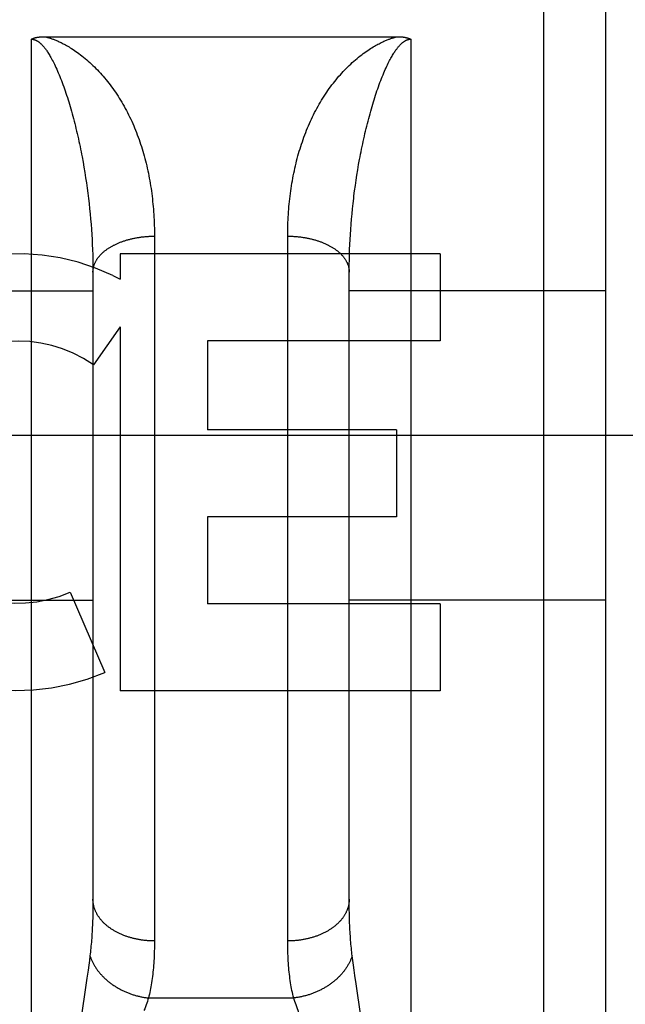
# Model space of a CAD drawing. Header units: inches. Extents: x 0 to 267, y 0 to 173.
# Tile 9 of 104: x 78.743 to 79.039, y 50.633 to 51.113. Entities that reach past the tile are written whole.
import ezdxf

# ---------------------------------------------------------------- set-up
doc = ezdxf.new("R2010")
doc.units = ezdxf.units.IN
doc.header["$LTSCALE"] = 14.6967213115
doc.header["$MEASUREMENT"] = 0
doc.linetypes.add('HIDDEN', pattern=[0.2, 0.1, -0.1])
doc.layers.add('02___PRT_ALL_AXES', color=7, linetype='CONTINUOUS')
doc.layers.add('DEFAULT_2', color=8, linetype='HIDDEN')

msp = doc.modelspace()

# ---------------------------------------------------------------- linework, layer by layer
at = {"layer": '02___PRT_ALL_AXES', "color": 8, "linetype": 'HIDDEN'}
for p, q in [((78.9482844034, 50.9989647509), (78.7921541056, 50.9989647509)), ((78.7921541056, 50.9989647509), (78.7921541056, 50.9866857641)), ((78.9482844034, 50.9989647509), (78.9482844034, 50.95652673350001)), ((78.7886434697, 50.9884586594), (78.7921541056, 50.9866857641)), ((78.7921541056, 50.9633389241), (78.7791465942, 50.9447831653)), ((78.7921541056, 50.9633389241), (78.7921541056, 50.7857430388)), ((78.9482844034, 50.95652673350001), (78.8347665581, 50.95652673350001)), ((78.8347665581, 50.95652673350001), (78.8347665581, 50.91305709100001)), ((78.926977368, 50.91305709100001), (78.8347665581, 50.91305709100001)), ((78.926977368, 50.91305709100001), (78.926977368, 50.8706190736)), ((78.926977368, 50.8706190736), (78.8347665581, 50.8706190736)), ((78.8347665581, 50.8706190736), (78.8347665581, 50.8281810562)), ((78.7677719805, 50.8338414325), (78.7846977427, 50.7947337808)), ((78.9482844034, 50.8281810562), (78.8347665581, 50.8281810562)), ((78.9482844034, 50.8281810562), (78.9482844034, 50.7857430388)), ((78.9482844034, 50.7857430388), (78.7921541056, 50.7857430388))]:
    msp.add_line(p, q, dxfattribs=at)
for radius, start, end in [(0.1065278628, 64.2636228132, 293.4027352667), (0.0639146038, 54.88947864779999, 293.4026089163)]:
    msp.add_arc((78.7423857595, 50.8924981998), radius, start, end, dxfattribs=at)
at = {"layer": 'DEFAULT_2', "color": 8, "linetype": 'HIDDEN'}
for p, q in [((78.99893898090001, 50.2929647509), (78.99893898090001, 52.0779647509)), ((79.02893898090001, 52.0479647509), (79.02893898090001, 50.3229647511)), ((78.74893898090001, 50.2929647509), (78.74893898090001, 51.1037580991)), ((78.7553176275, 51.1049672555), (78.9273438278, 51.1049681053)), ((78.9339389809, 51.1037580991), (78.9339389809, 50.2929647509)), ((78.7736352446, 51.0463283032), (78.7741020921, 51.0437930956)), ((78.7741020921, 51.0437930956), (78.77454675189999, 51.0412553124)), ((78.77454675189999, 51.0412553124), (78.7749693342, 51.0387162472)), ((78.9077055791, 51.037446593), (78.90811716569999, 51.0399858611)), ((78.90811716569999, 51.0399858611), (78.90855077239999, 51.0425244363)), ((78.7749693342, 51.0387162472), (78.7753699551, 51.0361770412)), ((78.7753699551, 51.0361770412), (78.775748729, 51.03363873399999)), ((78.9069480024, 51.03237020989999), (78.9073158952, 51.0349077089)), ((78.9073158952, 51.0349077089), (78.9077055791, 51.037446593)), ((78.775748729, 51.03363873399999), (78.7761057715, 51.0311022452)), ((78.7761057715, 51.0311022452), (78.7764411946, 51.02856840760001)), ((78.90627712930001, 51.02730272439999), (78.9066017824, 51.02983494)), ((78.9066017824, 51.02983494), (78.9069480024, 51.03237020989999)), ((78.7764411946, 51.02856840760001), (78.7767551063, 51.0260379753)), ((78.7767551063, 51.0260379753), (78.7770476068, 51.0235116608)), ((78.7770476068, 51.0235116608), (78.7773187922, 51.0209901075)), ((78.7773187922, 51.0209901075), (78.7775687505, 51.0184739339)), ((78.90530921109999, 51.0184739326), (78.9055591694, 51.02099010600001)), ((78.9055591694, 51.02099010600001), (78.90583035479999, 51.02351165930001)), ((78.7775687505, 51.0184739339), (78.7777975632, 51.0159637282)), ((78.7777975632, 51.0159637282), (78.7780053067, 51.01346003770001)), ((78.9048726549, 51.0134600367), (78.9050803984, 51.015963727)), ((78.9050803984, 51.015963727), (78.90530921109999, 51.0184739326)), ((78.7780053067, 51.01346003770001), (78.77819204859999, 51.0109634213)), ((78.77819204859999, 51.0109634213), (78.77835785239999, 51.0084744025)), ((78.9045201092, 51.0084744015), (78.90468591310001, 51.01096342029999)), ((78.90468591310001, 51.01096342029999), (78.9048726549, 51.0134600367)), ((78.77835785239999, 51.0084744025), (78.7785027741, 51.0059935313)), ((78.7785027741, 51.0059935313), (78.77862686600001, 51.00352133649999)), ((78.8089338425, 51.0089436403), (78.8089389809, 50.6637272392)), ((78.8739432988, 50.66246207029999), (78.87393898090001, 51.0076157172)), ((78.90425109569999, 51.00352133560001), (78.9043751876, 51.0059935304)), ((78.9043751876, 51.0059935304), (78.9045201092, 51.0084744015)), ((78.77862686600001, 51.00352133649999), (78.7787301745, 51.0010583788)), ((78.7787301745, 51.0010583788), (78.7788127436, 50.9986052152)), ((78.9040652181, 50.9986052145), (78.9041477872, 51.00105837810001)), ((78.9041477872, 51.00105837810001), (78.90425109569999, 51.00352133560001)), ((78.7788127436, 50.9986052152), (78.7788746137, 50.9961624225)), ((78.7788746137, 50.9961624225), (78.7789158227, 50.9937306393)), ((78.903962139, 50.9937306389), (78.9040033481, 50.996162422)), ((78.9040033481, 50.996162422), (78.9040652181, 50.9986052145)), ((78.7789158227, 50.9937306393), (78.77893640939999, 50.9913104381)), ((78.77893640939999, 50.9913104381), (78.77893898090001, 50.6841073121)), ((78.90393898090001, 50.6841073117), (78.9039415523, 50.9913104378)), ((78.9039415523, 50.9913104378), (78.903962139, 50.9937306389)), ((78.65393898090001, 50.9809647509), (78.77893898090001, 50.9809647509)), ((79.02893898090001, 50.9809647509), (78.90393898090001, 50.9809647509)), ((48.3414389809, 50.9104647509), (80.82043898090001, 50.9104647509)), ((78.65393898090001, 50.8299647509), (78.77893898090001, 50.8299647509)), ((79.02893898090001, 50.8299647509), (78.90393898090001, 50.8299647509)), ((78.77893898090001, 50.6841073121), (78.77893032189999, 50.6816803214)), ((78.9039476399, 50.6816803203), (78.90393898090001, 50.6841073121)), ((78.7789042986, 50.6793030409), (78.7788608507, 50.676974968)), ((78.77893032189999, 50.6816803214), (78.7789042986, 50.6793030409)), ((78.90397366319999, 50.6793030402), (78.9039476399, 50.6816803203)), ((78.904017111, 50.6769749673), (78.90397366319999, 50.6793030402)), ((78.90407800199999, 50.6746965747), (78.904017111, 50.6769749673)), ((78.90415631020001, 50.67246834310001), (78.90407800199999, 50.6746965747)), ((78.77748360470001, 50.6564663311), (78.777205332, 50.6542531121)), ((78.9056726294, 50.65425311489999), (78.90539435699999, 50.6564663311)), ((78.7768985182, 50.651926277), (78.7765620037, 50.6494751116)), ((78.777205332, 50.6542531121), (78.7768985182, 50.651926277)), ((78.9059794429, 50.6519262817), (78.9056726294, 50.65425311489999)), ((78.9063159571, 50.6494751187), (78.9059794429, 50.6519262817)), ((78.7760007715, 50.6455502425), (78.7751498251, 50.6398283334)), ((78.7765620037, 50.6494751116), (78.7760007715, 50.6455502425)), ((78.9066825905, 50.6468926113), (78.9063159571, 50.6494751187)), ((78.907288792, 50.6427584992), (78.9066825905, 50.6468926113)), ((78.9096554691, 50.6270428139), (78.907288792, 50.6427584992)), ((78.7751498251, 50.6398283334), (78.7734665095, 50.6286886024)), ((78.8060282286, 50.63590647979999), (78.8768497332, 50.63590647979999))]:
    msp.add_line(p, q, dxfattribs=at)
for points in [[(78.74893898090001, 51.1037580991), (78.7490260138, 51.1038043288), (78.749114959, 51.1038497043), (78.74920581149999, 51.1038942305), (78.74929858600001, 51.1039379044), (78.7493932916, 51.1039807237), (78.7494899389, 51.1040226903), (78.74958850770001, 51.1040637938), (78.7496890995, 51.10410406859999), (78.7497917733, 51.1041435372), (78.7498966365, 51.1041822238), (78.7500038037, 51.1042201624), (78.7501133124, 51.104257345), (78.7502252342, 51.1042937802), (78.7503395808, 51.10432945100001), (78.75045638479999, 51.10436434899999), (78.75057565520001, 51.10439845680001), (78.7506973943, 51.1044317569), (78.7508216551, 51.1044642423), (78.7509484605, 51.1044959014), (78.7510779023, 51.1045267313), (78.7512100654, 51.1045567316), (78.7513449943, 51.1045858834), (78.7514827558, 51.10461417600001), (78.7516233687, 51.1046415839), (78.7517668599, 51.1046680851), (78.7519132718, 51.1046936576), (78.7520626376, 51.1047182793), (78.7522150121, 51.1047419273), (78.7523704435, 51.10476458), (78.7525289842, 51.1047862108), (78.7526906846, 51.1048067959), (78.752855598, 51.1048263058), (78.753023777, 51.1048447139), (78.7531952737, 51.1048619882), (78.753370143, 51.1048780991), (78.7535484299, 51.1048930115), (78.7537301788, 51.1049066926), (78.7539154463, 51.1049191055), (78.7541042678, 51.1049302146), (78.7542967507, 51.1049399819), (78.7544929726, 51.104948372), (78.75469305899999, 51.1049553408), (78.7548971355, 51.1049608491), (78.7551052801, 51.1049648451), (78.7553176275, 51.1049672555)], [(78.74893898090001, 51.1037580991), (78.7489928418, 51.10375778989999), (78.7490468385, 51.1037568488), (78.7491009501, 51.1037552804), (78.74915523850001, 51.1037530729), (78.7492097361, 51.10375022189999), (78.7492645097, 51.1037467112), (78.74931961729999, 51.1037425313), (78.74937511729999, 51.1037376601), (78.7494310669, 51.10373208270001), (78.7494875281, 51.103725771), (78.7495445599, 51.10371870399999), (78.74960222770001, 51.10371084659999), (78.74966059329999, 51.1037021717), (78.7497197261, 51.1036926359), (78.7497796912, 51.1036822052), (78.749840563, 51.10367082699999), (78.7499024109, 51.1036584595), (78.7499653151, 51.10364503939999), (78.7500293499, 51.1036305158), (78.7500946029, 51.1036148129), (78.7501611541, 51.1035978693), (78.7502290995, 51.1035795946), (78.7502985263, 51.103559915), (78.7503695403, 51.1035387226), (78.7504422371, 51.1035159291), (78.7505167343, 51.1034914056), (78.750593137, 51.1034650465), (78.75067157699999, 51.1034366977), (78.7507521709, 51.1034062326), (78.7508350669, 51.1033734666), (78.7509203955, 51.1033382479), (78.7510083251, 51.103300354), (78.7510989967, 51.1032596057), (78.75119262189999, 51.10321572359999), (78.7512894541, 51.1031684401), (78.75138950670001, 51.10311754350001), (78.7514930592, 51.10306269), (78.7515995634, 51.1030040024), (78.751708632, 51.1029414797), (78.7518200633, 51.102875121), (78.7519334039, 51.1028050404), (78.7520490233, 51.1027308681), (78.7521671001, 51.1026523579), (78.7522877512, 51.1025692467), (78.7524110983, 51.1024812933), (78.7525373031, 51.1023881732), (78.7526665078, 51.1022896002), (78.7527988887, 51.1021851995), (78.7529346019, 51.1020746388), (78.7530738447, 51.1019574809), (78.753216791, 51.10183333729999), (78.7533636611, 51.1017016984), (78.7535146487, 51.101562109), (78.7536699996, 51.1014139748), (78.7538299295, 51.1012567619), (78.7539947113, 51.1010897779), (78.7541645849, 51.1009123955), (78.75433985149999, 51.1007238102), (78.7545207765, 51.1005232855), (78.7547076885, 51.1003098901), (78.75490087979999, 51.1000827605), (78.7551007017, 51.0998408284), (78.7553074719, 51.0995830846), (78.755521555, 51.0993083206), (78.7557432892, 51.0990153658), (78.7559730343, 51.0987028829), (78.7562111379, 51.0983695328), (78.756457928, 51.09801387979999), (78.7567137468, 51.09763441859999), (78.7569788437, 51.0972296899), (78.7572535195, 51.09679806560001), (78.75753789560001, 51.0963381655), (78.7578321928, 51.0958483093), (78.75813634, 51.0953273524), (78.7584504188, 51.0947737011), (78.7587741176, 51.09418661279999), (78.7591073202, 51.09356476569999), (78.7594494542, 51.0929079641), (78.7598001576, 51.0922153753), (78.7601586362, 51.0914873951), (78.7605242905, 51.090723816), (78.7608961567, 51.0899256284), (78.7612736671, 51.0890927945), (78.7616550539, 51.0882284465), (78.7620391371, 51.0873343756), (78.7624237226, 51.0864153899), (78.7628063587, 51.0854771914), (78.763186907, 51.0845202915), (78.76356437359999, 51.0835477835), (78.76393898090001, 51.082558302)], [(78.7555341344, 51.1049681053), (78.75578032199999, 51.1049080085), (78.75603290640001, 51.1048440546), (78.75629186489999, 51.1047762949), (78.7565572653, 51.104704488), (78.7568289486, 51.1046285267), (78.7571075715, 51.1045480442), (78.7573936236, 51.1044627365), (78.7576874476, 51.1043722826), (78.75798934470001, 51.10427640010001), (78.75829993, 51.10417463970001), (78.75861965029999, 51.1040666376), (78.7589493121, 51.1039518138), (78.7592897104, 51.10382962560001), (78.7596413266, 51.1036995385), (78.7600049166, 51.1035609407), (78.76038045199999, 51.1034134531), (78.7607678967, 51.1032567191), (78.7611680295, 51.1030899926), (78.7615810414, 51.1029128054), (78.76200866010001, 51.10272386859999), (78.76245240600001, 51.10252203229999), (78.7629130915, 51.1023062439), (78.7633924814, 51.10207502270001), (78.7638892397, 51.1018283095), (78.7644019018, 51.1015661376), (78.7649326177, 51.1012866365), (78.7654829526, 51.1009882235), (78.7660531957, 51.1006697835), (78.7666443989, 51.10032978), (78.7672558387, 51.0999676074), (78.7678873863, 51.0995822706), (78.7685383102, 51.0991731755), (78.7692080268, 51.0987395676), (78.7698959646, 51.0982807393), (78.77060217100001, 51.0977954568), (78.77132420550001, 51.0972843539), (78.772059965, 51.0967477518), (78.77280848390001, 51.0961854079), (78.773569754, 51.0955961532), (78.7743388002, 51.09498310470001), (78.7751115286, 51.0943485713), (78.7758852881, 51.0936944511), (78.77665653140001, 51.0930232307), (78.7774238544, 51.0923361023), (78.7781843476, 51.091635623), (78.77893898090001, 51.09092068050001)], [(78.90393898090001, 51.09092068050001), (78.90469360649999, 51.0916356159), (78.90545409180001, 51.0923360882), (78.9062214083, 51.0930232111), (78.90699264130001, 51.0936944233), (78.9077663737, 51.0943485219), (78.90853908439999, 51.09498304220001), (78.90930815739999, 51.0955961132), (78.9100694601, 51.0961853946), (78.9108179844, 51.0967477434), (78.9115537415, 51.09728434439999), (78.912275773, 51.0977954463), (78.9129819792, 51.0982807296), (78.9136699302, 51.09873956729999), (78.91433965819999, 51.0991731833), (78.9149905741, 51.0995822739), (78.915622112, 51.09996760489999), (78.9162335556, 51.1003297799), (78.91682476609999, 51.1006697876), (78.9173950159, 51.100988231), (78.9179453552, 51.10128664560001), (78.9184760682, 51.1015661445), (78.9189887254, 51.101828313), (78.9194854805, 51.1020750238), (78.919964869, 51.1023062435), (78.9204255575, 51.1025220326), (78.920869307, 51.10272386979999), (78.9212969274, 51.1029128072), (78.9217099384, 51.10308999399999), (78.9221100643, 51.103256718), (78.9224975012, 51.1034134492), (78.92287303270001, 51.1035609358), (78.9232366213, 51.10369953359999), (78.9235882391, 51.1038296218), (78.92392864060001, 51.1039518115), (78.9242583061, 51.10406663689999), (78.9245780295, 51.10417464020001), (78.9248886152, 51.1042764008), (78.9251905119, 51.1043722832), (78.92548433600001, 51.104462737), (78.9257703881, 51.1045480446), (78.9260490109, 51.104628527), (78.9263206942, 51.1047044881), (78.9265860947, 51.1047762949), (78.92684505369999, 51.1048440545), (78.92709763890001, 51.1049080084), (78.9273438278, 51.1049681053)], [(78.9189389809, 51.082558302), (78.91931082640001, 51.0835405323), (78.9196835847, 51.08450126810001), (78.9200573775, 51.08544184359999), (78.9204313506, 51.0863599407), (78.9208053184, 51.0872552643), (78.9211773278, 51.08812359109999), (78.92154559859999, 51.0889612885), (78.92190924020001, 51.089767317), (78.9222668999, 51.0905395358), (78.9226181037, 51.0912781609), (78.92296207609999, 51.0919825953), (78.9232983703, 51.0926532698), (78.92362634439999, 51.0932900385), (78.9239458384, 51.0938939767), (78.9242565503, 51.0944656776), (78.9245583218, 51.0950062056), (78.9248509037, 51.0955162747), (78.9251343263, 51.0959972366), (78.9254083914, 51.0964499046), (78.9256736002, 51.0968762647), (78.92593033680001, 51.0972779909), (78.92617883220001, 51.0976564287), (78.9264194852, 51.09801310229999), (78.92665223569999, 51.0983488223), (78.9268770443, 51.0986643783), (78.9270942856, 51.0989611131), (78.9273041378, 51.0992400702), (78.92750719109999, 51.0995026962), (78.9277040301, 51.0997504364), (78.9278948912, 51.0999841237), (78.9280801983, 51.1002048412), (78.9282600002, 51.1004131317), (78.9284344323, 51.1006096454), (78.92860367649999, 51.1007950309), (78.9287678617, 51.1009698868), (78.9289272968, 51.1011349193), (78.9290822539, 51.1012908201), (78.9292329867, 51.1014381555), (78.9293797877, 51.1015775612), (78.9295228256, 51.10170946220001), (78.9296623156, 51.1018343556), (78.92979842, 51.10195261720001), (78.9299313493, 51.10206468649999), (78.9300611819, 51.10217083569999), (78.9301880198, 51.1022713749), (78.9303120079, 51.1023666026), (78.9304332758, 51.1024568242), (78.9305519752, 51.1025423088), (78.9306683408, 51.1026233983), (78.9307822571, 51.1027001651), (78.9308937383, 51.1027727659), (78.9310026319, 51.1028412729), (78.9311087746, 51.1029057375), (78.9312122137, 51.1029663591), (78.9313129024, 51.1030232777), (78.9314109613, 51.10307671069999), (78.9315064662, 51.1031268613), (78.931599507, 51.103173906), (78.93169018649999, 51.10321804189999), (78.9317785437, 51.10325940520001), (78.9318646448, 51.1032981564), (78.93194851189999, 51.1033344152), (78.93203016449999, 51.1033683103), (78.9321096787, 51.1033999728), (78.93218709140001, 51.1034295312), (78.9322625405, 51.10345712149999), (78.9323361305, 51.1034828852), (78.9324079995, 51.103506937), (78.93247829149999, 51.1035294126), (78.9325470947, 51.1035503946), (78.93261452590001, 51.10356999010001), (78.9326806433, 51.1035882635), (78.9327455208, 51.1036052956), (78.9328092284, 51.103621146), (78.93287183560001, 51.1036358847), (78.9329334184, 51.1036495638), (78.93299405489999, 51.1036622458), (78.9330538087, 51.1036739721), (78.9331127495, 51.1036847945), (78.93317093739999, 51.1036947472), (78.9332284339, 51.1037038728), (78.93328530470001, 51.1037122), (78.9333416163, 51.1037197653), (78.9333974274, 51.10372659), (78.933452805, 51.1037327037), (78.93350779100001, 51.1037381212), (78.9335624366, 51.103742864), (78.9336167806, 51.10374694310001), (78.9336708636, 51.1037503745), (78.9337247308, 51.1037531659), (78.9337784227, 51.1037553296), (78.9338319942, 51.10375686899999), (78.9338855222, 51.1037577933), (78.9339389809, 51.1037580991)], [(78.9273438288, 51.1049681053), (78.9275602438, 51.1049672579), (78.9277726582, 51.1049648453), (78.9279810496, 51.1049608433), (78.92818548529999, 51.1049553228), (78.9283860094, 51.1049483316), (78.9285826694, 51.1049399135), (78.9287754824, 51.10493011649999), (78.9289645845, 51.10491897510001), (78.9291501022, 51.1049065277), (78.9293320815, 51.1048928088), (78.9295106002, 51.10487785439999), (78.92968568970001, 51.1048616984), (78.9298573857, 51.1048443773), (78.9300257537, 51.10482591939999), (78.9301908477, 51.1048063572), (78.9303527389, 51.1047857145), (78.93051150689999, 51.1047640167), (78.93066718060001, 51.1047412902), (78.9308198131, 51.10471756), (78.930969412, 51.10469285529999), (78.9311159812, 51.1046672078), (78.9312595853, 51.1046406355), (78.9314002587, 51.1046131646), (78.9315380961, 51.1045848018), (78.9316731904, 51.1045555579), (78.931805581, 51.1045254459), (78.9319353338, 51.1044944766), (78.93206246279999, 51.1044626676), (78.9321869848, 51.1044300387), (78.9323089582, 51.10439659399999), (78.9324284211, 51.1043623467), (78.9325454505, 51.1043272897), (78.93266013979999, 51.1042914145), (78.9327724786, 51.1042547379), (78.9328824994, 51.104217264), (78.93299016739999, 51.1041790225), (78.93309545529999, 51.10414003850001), (78.9331983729, 51.1041003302), (78.9332989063, 51.1040599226), (78.93339709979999, 51.1040188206), (78.9334929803, 51.1039770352), (78.9335865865, 51.1039345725), (78.93367795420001, 51.10389143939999), (78.93376711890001, 51.1038476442), (78.9338541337, 51.1038031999), (78.9339389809, 51.1037580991)], [(78.77893898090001, 51.09092068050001), (78.7796736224, 51.0902053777), (78.7804020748, 51.0894768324), (78.7811243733, 51.08873482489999), (78.7818404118, 51.08797941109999), (78.78255009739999, 51.0872106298), (78.7832534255, 51.08642834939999), (78.7839503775, 51.0856324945), (78.7846409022, 51.0848229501), (78.7853249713, 51.0839996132), (78.786002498, 51.0831623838), (78.7866734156, 51.0823111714), (78.78733763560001, 51.0814458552), (78.7879950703, 51.0805663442), (78.78864565, 51.0796724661), (78.7892893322, 51.0787640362), (78.7899259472, 51.0778409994), (78.7905554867, 51.07690307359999), (78.79117742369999, 51.0759507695), (78.7917916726, 51.0749838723), (78.79239690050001, 51.0740043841), (78.79299181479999, 51.073014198), (78.7935762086, 51.072013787), (78.79414942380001, 51.0710042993), (78.7947115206, 51.0699857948), (78.7952623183, 51.06895872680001), (78.79580188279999, 51.0679231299), (78.7963302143, 51.06687915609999), (78.7968473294, 51.06582692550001), (78.7973532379, 51.0647665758), (78.79784796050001, 51.0636982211), (78.7983315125, 51.0626219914), (78.7988039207, 51.0615379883), (78.7992652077, 51.0604463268), (78.7997154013, 51.0593471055), (78.80015452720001, 51.0582404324), (78.8005826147, 51.0571264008), (78.8009996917, 51.0560051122), (78.8014057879, 51.0548766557), (78.8018009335, 51.0537411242), (78.8021851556, 51.0525986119), (78.8025584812, 51.051449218), (78.80292094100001, 51.0502930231), (78.803272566, 51.0491301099), (78.803613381, 51.04796057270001), (78.8039434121, 51.0467845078), (78.80426268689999, 51.0456019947), (78.8045712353, 51.0444131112), (78.8048690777, 51.043217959), (78.8051562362, 51.0420166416), (78.8054327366, 51.04080923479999), (78.8056986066, 51.0395958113), (78.8059538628, 51.0383764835), (78.8061985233, 51.0371513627), (78.8064326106, 51.03592052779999), (78.8066561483, 51.0346840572), (78.806869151, 51.03344206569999), (78.8070716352, 51.0321946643), (78.8072636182, 51.03094194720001), (78.8074451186, 51.02968400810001), (78.8076161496, 51.0284209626), (78.8077767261, 51.0271529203), (78.8079268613, 51.025879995), (78.8080665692, 51.02460229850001), (78.80819586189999, 51.0233199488), (78.8083147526, 51.02203305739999), (78.8084232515, 51.020741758), (78.8085213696, 51.0194461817), (78.8086091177, 51.0181464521), (78.80868650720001, 51.0168426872), (78.8087535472, 51.0155350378), (78.8088102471, 51.0142236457), (78.8088566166, 51.0129086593), (78.8088926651, 51.0115902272), (78.8089184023, 51.01026849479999), (78.8089338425, 51.0089436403)], [(78.87393898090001, 51.0076157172), (78.8739441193, 51.0089436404), (78.8739595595, 51.010268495), (78.8739852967, 51.0115902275), (78.8740213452, 51.0129086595), (78.8740677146, 51.0142236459), (78.8741244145, 51.015535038), (78.8741914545, 51.0168426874), (78.8742688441, 51.0181464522), (78.8743565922, 51.01944618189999), (78.8744547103, 51.0207417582), (78.8745632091, 51.02203305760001), (78.8746820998, 51.0233199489), (78.8748113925, 51.0246022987), (78.8749511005, 51.02587999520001), (78.8751012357, 51.0271529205), (78.87526181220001, 51.0284209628), (78.8754328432, 51.0296840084), (78.87561434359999, 51.0309419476), (78.8758063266, 51.0321946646), (78.8760088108, 51.03344206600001), (78.87622181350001, 51.0346840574), (78.8764453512, 51.03592052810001), (78.8766794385, 51.0371513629), (78.876924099, 51.0383764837), (78.8771793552, 51.03959581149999), (78.8774452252, 51.0408092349), (78.8777217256, 51.0420166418), (78.8780088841, 51.0432179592), (78.8783067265, 51.0444131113), (78.8786152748, 51.04560199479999), (78.8789345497, 51.046784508), (78.8792645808, 51.047960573), (78.8796053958, 51.04913011), (78.8799570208, 51.0502930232), (78.8803194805, 51.0514492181), (78.8806928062, 51.052598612), (78.8810770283, 51.0537411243), (78.88147217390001, 51.0548766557), (78.8818782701, 51.05600511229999), (78.882295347, 51.057126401), (78.8827234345, 51.0582404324), (78.8831625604, 51.0593471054), (78.883612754, 51.0604463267), (78.884074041, 51.06153798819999), (78.8845464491, 51.0626219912), (78.88503000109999, 51.0636982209), (78.8855247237, 51.0647665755), (78.8860306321, 51.0658269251), (78.8865477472, 51.06687915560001), (78.8870760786, 51.06792312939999), (78.8876156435, 51.06895872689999), (78.88816644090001, 51.0699857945), (78.88872853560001, 51.0710042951), (78.8893017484, 51.0720137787), (78.8898861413, 51.0730141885), (78.8904810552, 51.0740043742), (78.8910862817, 51.07498386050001), (78.8917005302, 51.0759507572), (78.8923224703, 51.07690306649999), (78.89295201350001, 51.0778409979), (78.8935886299, 51.0787640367), (78.89423231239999, 51.07967246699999), (78.89488289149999, 51.0805663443), (78.89554032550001, 51.0814458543), (78.8962045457, 51.0823111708), (78.89687546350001, 51.0831623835), (78.8975529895, 51.0839996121), (78.8982370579, 51.0848229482), (78.89892758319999, 51.0856324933), (78.8996245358, 51.0864283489), (78.90032786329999, 51.0872106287), (78.9010375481, 51.0879794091), (78.90175358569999, 51.0887348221), (78.902475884, 51.0894768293), (78.9032043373, 51.09020537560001), (78.90393898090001, 51.09092068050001)], [(78.76393898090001, 51.082558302), (78.7643062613, 51.08156506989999), (78.7646705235, 51.0805575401), (78.7650316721, 51.0795353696), (78.7653896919, 51.0784990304), (78.7657445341, 51.07744888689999), (78.7660961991, 51.0763850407), (78.76644467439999, 51.0753076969), (78.76678993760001, 51.0742169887), (78.7671319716, 51.073113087), (78.7674707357, 51.07199614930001), (78.7678061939, 51.070866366), (78.7681383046, 51.0697238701), (78.7684670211, 51.0685688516), (78.768792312, 51.0674013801), (78.7691141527, 51.06622152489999), (78.7694324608, 51.0650295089), (78.769747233, 51.0638252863), (78.7700581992, 51.0626097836), (78.77036533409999, 51.0613830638), (78.7706679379, 51.0601478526), (78.77096540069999, 51.05890683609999), (78.7712575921, 51.05766072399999), (78.7715442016, 51.0564111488), (78.7718252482, 51.0551582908), (78.7721006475, 51.0539028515), (78.7723704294, 51.052644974), (78.77263459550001, 51.0513849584), (78.77289315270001, 51.050123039), (78.7731461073, 51.04885947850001), (78.7733934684, 51.0475944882), (78.7736352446, 51.0463283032)], [(78.90855077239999, 51.0425244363), (78.9090065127, 51.0450611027), (78.9092427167, 51.0463283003), (78.9094844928, 51.0475944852), (78.9097318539, 51.0488594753), (78.9099848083, 51.0501230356), (78.91024336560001, 51.05138495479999), (78.9105075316, 51.05264497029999), (78.9107773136, 51.0539028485), (78.9110527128, 51.0551582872), (78.9113337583, 51.05641114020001), (78.9116203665, 51.0576607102), (78.9119125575, 51.0589068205), (78.91221002, 51.06014783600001), (78.912512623, 51.0613830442), (78.9128197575, 51.06260976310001), (78.9131307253, 51.063825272), (78.9134454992, 51.0650295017), (78.9137638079, 51.0662215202), (78.9140856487, 51.0674013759), (78.9144109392, 51.0685688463), (78.91473965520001, 51.0697238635), (78.915071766, 51.07086635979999), (78.9154072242, 51.0719961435), (78.9157459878, 51.0731130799), (78.9160880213, 51.07421698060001), (78.9164332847, 51.0753076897), (78.91678176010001, 51.0763850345), (78.9171334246, 51.0774488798), (78.9174882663, 51.078499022), (78.9178462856, 51.0795353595), (78.9182074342, 51.0805575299), (78.91857169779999, 51.0815650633), (78.9189389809, 51.082558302)], [(78.90583035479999, 51.02351165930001), (78.90612285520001, 51.0260379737), (78.90627712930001, 51.02730272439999)], [(78.77893898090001, 50.9901049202), (78.7789419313, 50.9903505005), (78.7789507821, 50.9905960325), (78.7789655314, 50.9908414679), (78.7789861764, 50.9910867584), (78.779012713, 50.9913318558), (78.77904513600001, 50.9915767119), (78.77908343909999, 50.99182127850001), (78.7791276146, 50.9920655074), (78.7791776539, 50.9923093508), (78.7792335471, 50.9925527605), (78.7792952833, 50.9927956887), (78.7793628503, 50.99303808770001), (78.7794362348, 50.9932799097), (78.7795154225, 50.9935211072), (78.7796003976, 50.99376163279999), (78.7796911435, 50.9940014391), (78.7797876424, 50.994240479), (78.7798898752, 50.9944787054), (78.7799978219, 50.99471607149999), (78.7801114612, 50.9949525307), (78.7802307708, 50.9951880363), (78.7803557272, 50.995422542), (78.7804863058, 50.9956560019), (78.78062248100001, 50.99588836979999), (78.7807642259, 50.9961196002), (78.7809115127, 50.9963496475), (78.78106431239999, 50.9965784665), (78.7812225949, 50.9968060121), (78.7813863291, 50.9970322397), (78.7815554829, 50.9972571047), (78.78173002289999, 50.9974805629), (78.7819099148, 50.9977025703), (78.7820951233, 50.9979230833), (78.7822856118, 50.9981420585), (78.7824813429, 50.9983594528), (78.7826822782, 50.9985752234), (78.7828883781, 50.998789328), (78.783099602, 50.9990017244), (78.7833159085, 50.9992123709), (78.7835372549, 50.9994212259), (78.7837635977, 50.9996282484), (78.7839948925, 50.9998333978), (78.7842310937, 51.0000366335), (78.7844721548, 51.0002379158), (78.78471802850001, 51.0004372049), (78.7849686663, 51.0006344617), (78.785224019, 51.0008296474), (78.7854840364, 51.00102272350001), (78.7857486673, 51.0012136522), (78.7860178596, 51.0014023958), (78.7862915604, 51.0015889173), (78.7865697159, 51.0017731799), (78.78685227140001, 51.0019551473), (78.7871391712, 51.0021347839), (78.787430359, 51.0023120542), (78.7877257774, 51.0024869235), (78.7880253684, 51.0026593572), (78.7883290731, 51.0028293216), (78.7886368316, 51.0029967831), (78.7889485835, 51.0031617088), (78.7892642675, 51.0033240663), (78.7895838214, 51.0034838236), (78.7899071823, 51.00364094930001), (78.7902342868, 51.0037954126), (78.7905650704, 51.0039471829), (78.79089946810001, 51.00409623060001), (78.7912374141, 51.0042425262), (78.79157884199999, 51.004386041), (78.79192368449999, 51.0045267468), (78.7922718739, 51.0046646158), (78.79262334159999, 51.004799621), (78.7929780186, 51.0049317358), (78.793335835, 51.0050609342), (78.79369672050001, 51.0051871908), (78.7940606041, 51.0053104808), (78.7944274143, 51.0054307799), (78.7947970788, 51.0055480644), (78.7951695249, 51.0056623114), (78.7955446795, 51.0057734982), (78.7959224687, 51.00588160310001), (78.79630281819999, 51.00598660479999), (78.7966856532, 51.0060884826), (78.79707089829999, 51.0061872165), (78.7974584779, 51.0062827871), (78.7978483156, 51.00637517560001), (78.7982403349, 51.0064643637), (78.7986344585, 51.006550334), (78.799030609, 51.0066330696), (78.7994287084, 51.0067125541), (78.7998286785, 51.0067887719), (78.8002304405, 51.0068617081), (78.8006339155, 51.0069313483), (78.80103902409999, 51.0069976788), (78.8014456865, 51.0070606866), (78.8018538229, 51.0071203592), (78.8022633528, 51.0071766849), (78.8026741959, 51.0072296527), (78.8030862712, 51.0072792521), (78.8034994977, 51.0073254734), (78.8039137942, 51.0073683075), (78.804329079, 51.0074077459), (78.8047452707, 51.0074437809), (78.8051622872, 51.0074764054), (78.8055800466, 51.007505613), (78.8059984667, 51.0075313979), (78.8064174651, 51.00755375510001), (78.8068369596, 51.00757268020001), (78.8072568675, 51.0075881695), (78.8076771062, 51.0076002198), (78.8080975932, 51.0076088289), (78.8085182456, 51.007613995), (78.8089389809, 51.0076157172)], [(78.87393898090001, 51.0076157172), (78.8743597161, 51.007613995), (78.8747803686, 51.0076088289), (78.8752008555, 51.0076002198), (78.8756210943, 51.0075881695), (78.8760410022, 51.00757268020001), (78.8764604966, 51.00755375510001), (78.8768794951, 51.0075313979), (78.8772979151, 51.007505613), (78.8777156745, 51.0074764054), (78.87813269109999, 51.0074437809), (78.8785488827, 51.0074077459), (78.8789641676, 51.0073683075), (78.879378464, 51.0073254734), (78.8797916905, 51.0072792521), (78.8802037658, 51.0072296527), (78.8806146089, 51.0071766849), (78.8810241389, 51.0071203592), (78.8814322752, 51.0070606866), (78.88183893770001, 51.0069976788), (78.8822440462, 51.0069313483), (78.8826475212, 51.0068617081), (78.8830492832, 51.0067887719), (78.8834492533, 51.0067125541), (78.8838473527, 51.0066330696), (78.8842435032, 51.006550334), (78.8846376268, 51.0064643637), (78.8850296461, 51.00637517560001), (78.8854194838, 51.0062827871), (78.88580706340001, 51.0061872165), (78.8861923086, 51.0060884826), (78.8865751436, 51.00598660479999), (78.886955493, 51.00588160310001), (78.8873332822, 51.0057734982), (78.8877084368, 51.0056623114), (78.888080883, 51.0055480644), (78.8884505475, 51.0054307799), (78.8888173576, 51.0053104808), (78.88918124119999, 51.0051871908), (78.88954212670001, 51.0050609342), (78.88989994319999, 51.0049317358), (78.89025462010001, 51.004799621), (78.8906060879, 51.0046646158), (78.89095427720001, 51.0045267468), (78.8912991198, 51.004386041), (78.8916405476, 51.0042425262), (78.89197849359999, 51.00409623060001), (78.8923128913, 51.0039471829), (78.8926436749, 51.0037954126), (78.8929707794, 51.00364094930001), (78.8932941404, 51.0034838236), (78.8936136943, 51.0033240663), (78.8939293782, 51.0031617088), (78.8942411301, 51.0029967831), (78.8945488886, 51.0028293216), (78.8948525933, 51.0026593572), (78.8951521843, 51.0024869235), (78.89544760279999, 51.0023120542), (78.8957387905, 51.0021347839), (78.8960256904, 51.0019551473), (78.8963082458, 51.0017731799), (78.8965864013, 51.0015889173), (78.8968601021, 51.0014023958), (78.8971292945, 51.0012136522), (78.8973939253, 51.00102272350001), (78.8976539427, 51.0008296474), (78.8979092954, 51.0006344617), (78.8981599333, 51.0004372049), (78.8984058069, 51.0002379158), (78.8986468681, 51.0000366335), (78.8988830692, 50.9998333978), (78.899114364, 50.9996282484), (78.8993407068, 50.9994212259), (78.8995620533, 50.9992123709), (78.89977835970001, 50.9990017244), (78.8999895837, 50.998789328), (78.9001956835, 50.9985752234), (78.9003966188, 50.9983594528), (78.9005923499, 50.9981420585), (78.9007828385, 50.9979230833), (78.90096804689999, 50.9977025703), (78.9011479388, 50.9974805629), (78.9013224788, 50.9972571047), (78.9014916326, 50.9970322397), (78.9016553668, 50.9968060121), (78.9018136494, 50.9965784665), (78.9019664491, 50.9963496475), (78.9021137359, 50.9961196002), (78.9022554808, 50.99588836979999), (78.9023916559, 50.9956560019), (78.9025222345, 50.995422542), (78.9026471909, 50.9951880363), (78.90276650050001, 50.9949525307), (78.90288013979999, 50.99471607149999), (78.9029880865, 50.9944787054), (78.9030903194, 50.994240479), (78.9031868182, 50.9940014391), (78.9032775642, 50.99376163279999), (78.9033625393, 50.9935211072), (78.9034417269, 50.9932799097), (78.9035151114, 50.99303808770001), (78.9035826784, 50.9927956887), (78.9036444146, 50.9925527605), (78.9037003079, 50.9923093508), (78.9037503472, 50.9920655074), (78.90379452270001, 50.99182127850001), (78.9038328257, 50.9915767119), (78.9038652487, 50.9913318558), (78.9038917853, 50.9910867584), (78.9039124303, 50.9908414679), (78.9039271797, 50.9905960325), (78.9039360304, 50.9903505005), (78.90393898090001, 50.9901049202)], [(78.8089389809, 50.6637272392), (78.8085182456, 50.6637292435), (78.8080975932, 50.6637352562), (78.8076771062, 50.6637452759), (78.8072568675, 50.6637593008), (78.8068369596, 50.6637773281), (78.8064174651, 50.6637993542), (78.8059984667, 50.6638253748), (78.8055800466, 50.66385538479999), (78.8051622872, 50.6638893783), (78.8047452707, 50.6639273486), (78.804329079, 50.66396928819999), (78.8039137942, 50.6640151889), (78.8034994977, 50.6640650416), (78.8030862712, 50.6641188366), (78.8026741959, 50.66417656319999), (78.8022633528, 50.6642382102), (78.8018538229, 50.6643037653), (78.8014456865, 50.6643732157), (78.80103902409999, 50.6644465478), (78.8006339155, 50.664523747), (78.8002304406, 50.6646047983), (78.7998286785, 50.6646896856), (78.7994287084, 50.6647783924), (78.799030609, 50.664870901), (78.7986344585, 50.6649671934), (78.7982403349, 50.6650672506), (78.7978483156, 50.6651710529), (78.7974584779, 50.6652785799), (78.79707089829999, 50.6653898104), (78.7966856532, 50.66550472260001), (78.79630281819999, 50.6656232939), (78.7959224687, 50.6657455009), (78.7955446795, 50.6658713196), (78.7951695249, 50.66600072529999), (78.7947970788, 50.6661336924), (78.7944274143, 50.6662701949), (78.7940606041, 50.666410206), (78.79369672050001, 50.6665536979), (78.793335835, 50.66670064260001), (78.7929780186, 50.6668510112), (78.79262334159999, 50.667004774), (78.7922718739, 50.6671619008), (78.79192368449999, 50.6673223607), (78.79157884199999, 50.6674861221), (78.7912374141, 50.6676531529), (78.79089946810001, 50.6678234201), (78.7905650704, 50.6679968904), (78.7902342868, 50.6681735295), (78.7899071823, 50.66835330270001), (78.7895838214, 50.6685361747), (78.7892642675, 50.66872210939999), (78.7889485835, 50.6689110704), (78.7886368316, 50.6691030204), (78.7883290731, 50.6692979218), (78.7880253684, 50.669495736), (78.7877257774, 50.6696964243), (78.787430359, 50.6698999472), (78.7871391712, 50.6701062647), (78.78685227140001, 50.670315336), (78.7865697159, 50.67052712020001), (78.7862915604, 50.6707415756), (78.7860178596, 50.67095866), (78.7857486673, 50.67117833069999), (78.7854840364, 50.6714005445), (78.785224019, 50.6716252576), (78.7849686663, 50.6718524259), (78.78471802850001, 50.6720820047), (78.7844721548, 50.6723139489), (78.7842310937, 50.67254821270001), (78.7839948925, 50.6727847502), (78.7837635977, 50.67302351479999), (78.7835372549, 50.6732644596), (78.7833159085, 50.6735075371), (78.783099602, 50.6737526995), (78.7828883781, 50.6739998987), (78.7826822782, 50.6742490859), (78.7824813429, 50.6745002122), (78.7822856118, 50.6747532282), (78.7820951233, 50.6750080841), (78.7819099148, 50.6752647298), (78.78173002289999, 50.6755231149), (78.7815554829, 50.6757831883), (78.7813863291, 50.6760448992), (78.7812225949, 50.6763081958), (78.78106431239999, 50.6765730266), (78.7809115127, 50.6768393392), (78.7807642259, 50.6771070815), (78.78062248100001, 50.6773762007), (78.7804863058, 50.6776466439), (78.7803557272, 50.6779183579), (78.7802307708, 50.6781912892), (78.7801114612, 50.6784653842), (78.7799978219, 50.67874058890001), (78.7798898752, 50.6790168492), (78.7797876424, 50.6792941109), (78.7796911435, 50.6795723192), (78.7796003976, 50.6798514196), (78.7795154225, 50.6801313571), (78.7794362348, 50.6804120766), (78.7793628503, 50.680693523), (78.7792952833, 50.6809756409), (78.7792335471, 50.6812583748), (78.7791776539, 50.681541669), (78.7791276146, 50.6818254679), (78.77908343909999, 50.68210971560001), (78.77904513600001, 50.6823943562), (78.779012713, 50.6826793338), (78.7789861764, 50.6829645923), (78.7789655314, 50.6832500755), (78.7789507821, 50.6835357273), (78.7789419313, 50.6838214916), (78.77893898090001, 50.6841073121)], [(78.90393898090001, 50.6841073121), (78.9039360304, 50.6838214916), (78.9039271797, 50.6835357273), (78.9039124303, 50.6832500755), (78.9038917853, 50.6829645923), (78.9038652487, 50.6826793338), (78.9038328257, 50.6823943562), (78.90379452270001, 50.68210971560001), (78.9037503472, 50.6818254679), (78.9037003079, 50.681541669), (78.9036444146, 50.6812583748), (78.9035826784, 50.6809756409), (78.9035151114, 50.680693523), (78.9034417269, 50.6804120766), (78.9033625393, 50.6801313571), (78.9032775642, 50.6798514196), (78.9031868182, 50.6795723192), (78.9030903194, 50.6792941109), (78.9029880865, 50.6790168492), (78.90288013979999, 50.67874058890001), (78.90276650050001, 50.6784653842), (78.9026471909, 50.6781912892), (78.9025222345, 50.6779183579), (78.9023916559, 50.6776466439), (78.9022554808, 50.6773762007), (78.9021137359, 50.6771070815), (78.9019664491, 50.6768393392), (78.9018136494, 50.6765730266), (78.9016553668, 50.6763081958), (78.9014916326, 50.6760448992), (78.9013224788, 50.6757831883), (78.9011479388, 50.6755231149), (78.90096804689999, 50.6752647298), (78.9007828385, 50.6750080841), (78.9005923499, 50.6747532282), (78.9003966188, 50.6745002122), (78.9001956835, 50.6742490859), (78.8999895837, 50.6739998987), (78.89977835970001, 50.6737526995), (78.8995620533, 50.6735075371), (78.8993407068, 50.6732644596), (78.899114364, 50.67302351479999), (78.8988830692, 50.6727847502), (78.8986468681, 50.67254821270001), (78.8984058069, 50.6723139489), (78.8981599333, 50.6720820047), (78.8979092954, 50.6718524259), (78.8976539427, 50.6716252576), (78.8973939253, 50.6714005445), (78.8971292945, 50.67117833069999), (78.8968601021, 50.67095866), (78.8965864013, 50.6707415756), (78.8963082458, 50.67052712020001), (78.8960256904, 50.670315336), (78.8957387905, 50.6701062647), (78.89544760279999, 50.6698999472), (78.8951521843, 50.6696964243), (78.8948525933, 50.669495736), (78.8945488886, 50.6692979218), (78.8942411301, 50.6691030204), (78.8939293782, 50.6689110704), (78.8936136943, 50.66872210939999), (78.8932941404, 50.6685361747), (78.8929707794, 50.66835330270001), (78.8926436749, 50.6681735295), (78.8923128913, 50.6679968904), (78.89197849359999, 50.6678234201), (78.8916405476, 50.6676531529), (78.8912991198, 50.6674861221), (78.89095427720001, 50.6673223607), (78.8906060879, 50.6671619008), (78.89025462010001, 50.667004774), (78.88989994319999, 50.6668510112), (78.88954212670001, 50.66670064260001), (78.88918124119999, 50.6665536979), (78.8888173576, 50.666410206), (78.8884505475, 50.6662701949), (78.888080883, 50.6661336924), (78.8877084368, 50.66600072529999), (78.8873332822, 50.6658713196), (78.886955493, 50.6657455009), (78.8865751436, 50.6656232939), (78.8861923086, 50.66550472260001), (78.88580706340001, 50.6653898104), (78.8854194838, 50.6652785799), (78.8850296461, 50.6651710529), (78.8846376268, 50.6650672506), (78.8842435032, 50.6649671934), (78.8838473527, 50.664870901), (78.8834492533, 50.6647783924), (78.8830492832, 50.6646896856), (78.8826475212, 50.6646047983), (78.8822440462, 50.664523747), (78.88183893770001, 50.6644465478), (78.8814322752, 50.6643732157), (78.8810241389, 50.6643037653), (78.8806146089, 50.6642382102), (78.8802037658, 50.66417656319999), (78.8797916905, 50.6641188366), (78.879378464, 50.6640650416), (78.8789641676, 50.6640151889), (78.8785488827, 50.66396928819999), (78.87813269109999, 50.6639273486), (78.8777156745, 50.6638893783), (78.8772979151, 50.66385538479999), (78.8768794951, 50.6638253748), (78.8764604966, 50.6637993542), (78.8760410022, 50.6637773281), (78.8756210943, 50.6637593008), (78.8752008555, 50.6637452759), (78.8747803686, 50.6637352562), (78.8743597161, 50.6637292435), (78.87393898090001, 50.6637272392)], [(78.7788608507, 50.676974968), (78.7787999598, 50.6746965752), (78.7787629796, 50.6735761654), (78.7787216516, 50.6724683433), (78.7786759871, 50.67137318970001), (78.7786259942, 50.6702906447), (78.77857168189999, 50.6692206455), (78.7785130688, 50.6681632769), (78.7784501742, 50.6671185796), (78.7783830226, 50.6660866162), (78.7783116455, 50.6650675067), (78.7782360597, 50.6640611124), (78.7781562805, 50.6630672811), (78.7780723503, 50.6620861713), (78.7779843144, 50.6611179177), (78.7778922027, 50.6601624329), (78.7777960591, 50.6592197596), (78.7776958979, 50.6582896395), (78.7775917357, 50.6573718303), (78.77748360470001, 50.6564663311)], [(78.90539435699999, 50.6564663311), (78.9052862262, 50.6573718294), (78.9051820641, 50.6582896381), (78.905081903, 50.6592197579), (78.90498575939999, 50.6601624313), (78.9048936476, 50.6611179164), (78.9048056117, 50.66208617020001), (78.90472168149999, 50.66306728), (78.9046419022, 50.6640611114), (78.90456631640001, 50.66506750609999), (78.90449493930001, 50.6660866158), (78.9044277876, 50.6671185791), (78.90436489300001, 50.6681632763), (78.9043062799, 50.6692206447), (78.9042519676, 50.6702906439), (78.9042019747, 50.6713731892), (78.90415631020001, 50.67246834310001)], [(78.8089389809, 50.6637272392), (78.8089346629, 50.66246207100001), (78.8089216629, 50.6612128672), (78.8088999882, 50.659979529), (78.8088696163, 50.6587619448), (78.8088305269, 50.657559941), (78.80878272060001, 50.6563735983), (78.80872618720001, 50.6552029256), (78.8086609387, 50.65404793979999), (78.8085869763, 50.6529086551), (78.8085043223, 50.65178506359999), (78.8084129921, 50.6506771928), (78.8083130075, 50.6495849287), (78.80820438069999, 50.6485081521), (78.8080871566, 50.6474468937), (78.807961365, 50.6464011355), (78.8078270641, 50.6453708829), (78.8076843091, 50.6443561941), (78.8075331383, 50.64335687), (78.80737357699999, 50.6423726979), (78.8072057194, 50.6414037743), (78.80702964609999, 50.6404501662), (78.806845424, 50.6395117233), (78.80665313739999, 50.6385884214), (78.80645281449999, 50.6376799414), (78.8062445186, 50.6367859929), (78.8060282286, 50.63590647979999)], [(78.8768497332, 50.63590647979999), (78.8766334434, 50.636785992), (78.8764251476, 50.63767993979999), (78.8762248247, 50.6385884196), (78.8760325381, 50.63951172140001), (78.8758483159, 50.6404501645), (78.8756722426, 50.6414037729), (78.875504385, 50.6423726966), (78.8753448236, 50.64335686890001), (78.8751936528, 50.6443561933), (78.8750508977, 50.64537088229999), (78.8749165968, 50.64640113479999), (78.8747908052, 50.6474468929), (78.8746735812, 50.6485081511), (78.8745649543, 50.6495849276), (78.8744649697, 50.6506771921), (78.87437363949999, 50.65178506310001), (78.8742909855, 50.6529086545), (78.8742170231, 50.65404793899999), (78.8741517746, 50.65520292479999), (78.8740952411, 50.6563735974), (78.87404743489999, 50.6575599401), (78.8740083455, 50.6587619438), (78.87397797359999, 50.6599795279), (78.8739562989, 50.66121286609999), (78.8739432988, 50.66246207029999)], [(78.77748360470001, 50.6564663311), (78.7775948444, 50.6561320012), (78.777711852, 50.6557983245), (78.7778346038, 50.6554653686), (78.7779630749, 50.6551332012), (78.7780972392, 50.6548018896), (78.7782370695, 50.6544715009), (78.7783825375, 50.65414210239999), (78.77853361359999, 50.6538137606), (78.7786902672, 50.6534865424), (78.7788524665, 50.653160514), (78.77902017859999, 50.6528357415), (78.77919336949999, 50.6525122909), (78.7793720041, 50.6521902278), (78.7795560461, 50.6518696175), (78.77974545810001, 50.6515505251), (78.7799402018, 50.65123301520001), (78.78014023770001, 50.6509171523), (78.7803455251, 50.6506030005), (78.7805560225, 50.65029062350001), (78.7807716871, 50.6499800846), (78.78099247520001, 50.64967144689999), (78.7812183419, 50.6493647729), (78.7814492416, 50.6490601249), (78.7816851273, 50.64875756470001), (78.78192595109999, 50.6484571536), (78.78217166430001, 50.6481589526), (78.782422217, 50.6478630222), (78.7826775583, 50.6475694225), (78.7829376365, 50.6472782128), (78.7832023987, 50.6469894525), (78.7834717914, 50.6467031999), (78.7837457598, 50.6464195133), (78.7840242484, 50.6461384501), (78.7843072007, 50.64586006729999), (78.7845945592, 50.6455844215), (78.7848862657, 50.64531156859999), (78.785182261, 50.6450415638), (78.7854824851, 50.644774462), (78.78578687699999, 50.6445103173), (78.7860953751, 50.6442491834), (78.7864079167, 50.64399111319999), (78.7867244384, 50.643736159), (78.78704487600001, 50.6434843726), (78.78736916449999, 50.64323580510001), (78.7876972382, 50.6429905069), (78.7880290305, 50.64274852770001), (78.78836447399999, 50.6425099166), (78.7887035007, 50.6422747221), (78.7890460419, 50.6420429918), (78.78939202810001, 50.6418147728), (78.7897413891, 50.6415901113), (78.7900940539, 50.6413690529), (78.7904499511, 50.6411516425), (78.7908090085, 50.6409379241), (78.7911711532, 50.6407279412), (78.7915363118, 50.6405217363), (78.7919044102, 50.6403193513), (78.7922753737, 50.6401208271), (78.7926491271, 50.6399262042), (78.7930255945, 50.63973552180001), (78.7934046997, 50.6395488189), (78.7937863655, 50.6393661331), (78.7941705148, 50.6391875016), (78.7945570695, 50.63901296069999), (78.79494595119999, 50.63884254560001), (78.795337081, 50.638676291), (78.7957303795, 50.6385142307), (78.7961257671, 50.6383563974), (78.7965231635, 50.6382028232), (78.796922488, 50.6380535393), (78.7973236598, 50.6379085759), (78.7977265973, 50.6377679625), (78.7981312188, 50.6376317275), (78.7985374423, 50.6374998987), (78.7989451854, 50.6373725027), (78.79935436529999, 50.6372495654), (78.7997648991, 50.6371311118), (78.8001767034, 50.6370171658), (78.8005896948, 50.6369077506), (78.8010037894, 50.6368028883), (78.8014189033, 50.6367026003), (78.8018349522, 50.6366069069), (78.8022518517, 50.6365158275), (78.80266951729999, 50.63642938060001), (78.8030878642, 50.6363475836), (78.8035068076, 50.6362704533), (78.8039262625, 50.6361980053), (78.8043461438, 50.6361302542), (78.8047663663, 50.6360672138), (78.80518684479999, 50.63600889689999), (78.805607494, 50.63595531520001), (78.8060282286, 50.63590647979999)], [(78.90539435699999, 50.6564663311), (78.9052831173, 50.6561320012), (78.9051661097, 50.6557983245), (78.9050433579, 50.6554653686), (78.9049148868, 50.6551332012), (78.9047807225, 50.6548018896), (78.9046408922, 50.6544715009), (78.90449542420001, 50.65414210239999), (78.90434434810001, 50.6538137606), (78.9041876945, 50.6534865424), (78.9040254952, 50.653160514), (78.90385778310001, 50.6528357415), (78.90368459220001, 50.6525122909), (78.9035059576, 50.6521902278), (78.90332191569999, 50.6518696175), (78.90313250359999, 50.6515505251), (78.9029377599, 50.65123301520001), (78.90273772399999, 50.6509171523), (78.9025324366, 50.6506030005), (78.90232193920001, 50.65029062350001), (78.9021062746, 50.6499800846), (78.9018854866, 50.64967144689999), (78.9016596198, 50.6493647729), (78.9014287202, 50.6490601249), (78.9011928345, 50.64875756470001), (78.90095201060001, 50.6484571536), (78.90070629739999, 50.6481589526), (78.9004557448, 50.6478630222), (78.90020040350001, 50.6475694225), (78.8999403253, 50.6472782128), (78.899675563, 50.6469894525), (78.8994061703, 50.6467031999), (78.8991322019, 50.6464195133), (78.8988537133, 50.6461384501), (78.89857076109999, 50.64586006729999), (78.8982834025, 50.6455844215), (78.897991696, 50.64531156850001), (78.8976957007, 50.6450415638), (78.8973954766, 50.644774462), (78.89709108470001, 50.6445103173), (78.8967825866, 50.6442491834), (78.8964700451, 50.64399111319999), (78.8961535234, 50.643736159), (78.89583308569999, 50.6434843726), (78.89550879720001, 50.64323580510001), (78.8951807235, 50.6429905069), (78.8948489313, 50.64274852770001), (78.89451348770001, 50.6425099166), (78.894174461, 50.6422747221), (78.8938319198, 50.6420429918), (78.89348593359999, 50.6418147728), (78.8931365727, 50.6415901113), (78.8927839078, 50.6413690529), (78.8924280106, 50.6411516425), (78.8920689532, 50.6409379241), (78.8917068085, 50.6407279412), (78.8913416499, 50.6405217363), (78.8909735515, 50.6403193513), (78.89060258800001, 50.6401208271), (78.8902288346, 50.6399262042), (78.8898523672, 50.63973552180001), (78.8894732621, 50.6395488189), (78.8890915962, 50.6393661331), (78.8887074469, 50.6391875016), (78.8883208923, 50.63901296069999), (78.88793201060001, 50.63884254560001), (78.8875408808, 50.638676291), (78.8871475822, 50.6385142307), (78.8867521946, 50.6383563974), (78.8863547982, 50.6382028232), (78.8859554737, 50.6380535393), (78.885554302, 50.6379085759), (78.8851513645, 50.6377679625), (78.8847467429, 50.6376317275), (78.8843405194, 50.6374998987), (78.8839327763, 50.6373725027), (78.8835235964, 50.6372495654), (78.8831130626, 50.6371311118), (78.8827012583, 50.6370171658), (78.88228826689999, 50.6369077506), (78.8818741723, 50.6368028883), (78.8814590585, 50.6367026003), (78.8810430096, 50.6366069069), (78.88062611, 50.6365158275), (78.8802084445, 50.63642938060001), (78.8797900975, 50.6363475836), (78.8793711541, 50.6362704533), (78.8789516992, 50.6361980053), (78.8785318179, 50.6361302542), (78.8781115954, 50.6360672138), (78.8776911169, 50.63600889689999), (78.8772704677, 50.63595531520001), (78.8768497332, 50.63590647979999)], [(78.8060282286, 50.63590647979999), (78.8057570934, 50.6350902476), (78.805471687, 50.63425218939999), (78.8051721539, 50.6333923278), (78.8048580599, 50.6325092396), (78.804529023, 50.63160164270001), (78.804185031, 50.6306689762), (78.803825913, 50.6297104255)], [(78.8806386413, 50.6256037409), (78.8798154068, 50.62771318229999), (78.8794261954, 50.6287253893), (78.8790520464, 50.6297104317), (78.8786929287, 50.63066898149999), (78.8783489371, 50.6316016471), (78.87801990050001, 50.6325092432), (78.87770580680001, 50.6333923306), (78.8774062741, 50.6342521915), (78.8771208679, 50.6350902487), (78.8768497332, 50.63590647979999)]]:
    msp.add_lwpolyline(points, dxfattribs=at)

doc.saveas('drawing.dxf')
